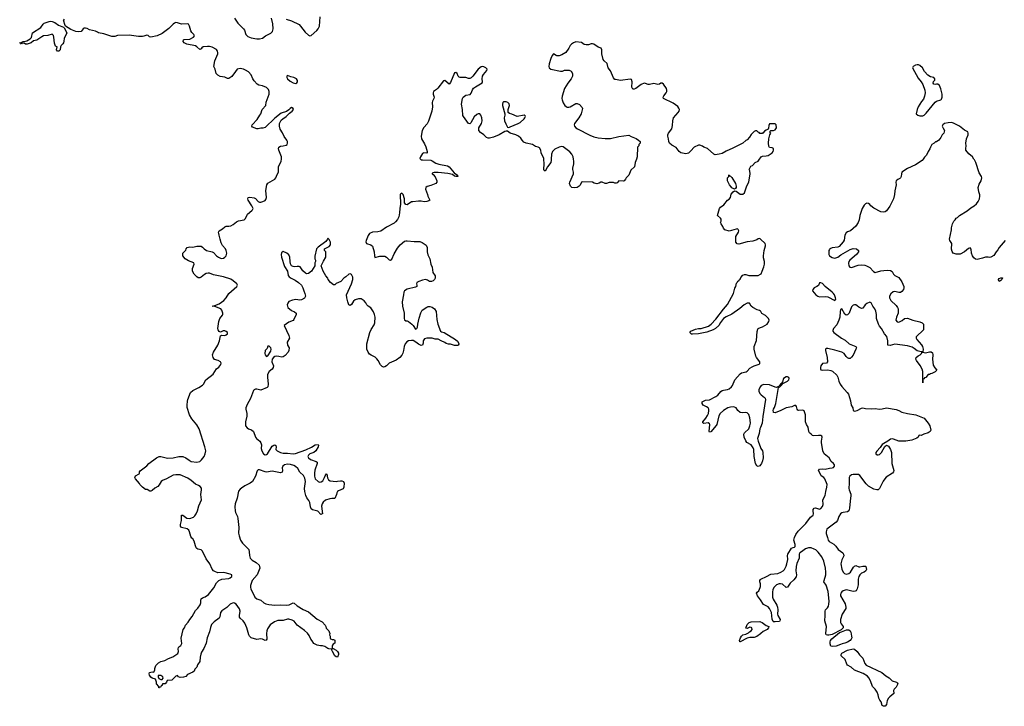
# Model space of a CAD drawing. Header units: inches. Extents: x 2323336 to 2565056, y 902223 to 1020938.
# Tile 21 of 43: x 2449366 to 2463502, y 1002145 to 1012001. Entities that reach past the tile are written whole.
import ezdxf

# ---------------------------------------------------------------- set-up
doc = ezdxf.new("R2010")
doc.units = ezdxf.units.IN
doc.header["$MEASUREMENT"] = 0
for name, color, linetype in [('C4041', 7, 'Continuous'), ('C4050', 7, 'Continuous'), ('C4051', 7, 'Continuous'), ('C4060', 7, 'Continuous'), ('C4061', 7, 'Continuous')]:
    doc.layers.add(name, color=color, linetype=linetype)

msp = doc.modelspace()

# ---------------------------------------------------------------- linework, layer by layer
at = {"layer": 'C4041', "color": 6, "elevation": 100}
for points in [[(2450000, 1011694), (2449996, 1011670), (2449986, 1011654), (2449962, 1011630), (2449952, 1011610), (2449945, 1011570), (2449930, 1011549), (2449908, 1011550), (2449895, 1011570), (2449906, 1011610), (2449882, 1011622), (2449875, 1011635), (2449866, 1011666), (2449858, 1011750), (2449850, 1011775), (2449830, 1011793), (2449770, 1011774), (2449710, 1011769), (2449683, 1011757), (2449614, 1011706), (2449565, 1011695), (2449530, 1011669), (2449474, 1011650), (2449449, 1011649), (2449430, 1011666), (2449410, 1011666), (2449398, 1011662), (2449390, 1011648), (2449382, 1011662), (2449366, 1011670), (2449402, 1011678), (2449406, 1011690), (2449450, 1011691), (2449470, 1011698), (2449516, 1011724), (2449535, 1011745), (2449550, 1011811), (2449670, 1011890), (2449703, 1011937), (2449719, 1011950), (2449790, 1011977), (2449810, 1011981), (2449830, 1011977), (2449870, 1011962), (2449923, 1011923), (2449994, 1011894), (2450000, 1011889)], [(2450000, 1011979), (2449997, 1011990), (2450000, 1011995)]]:
    msp.add_lwpolyline(points, dxfattribs=at)
at = {"layer": 'C4050', "color": 6, "elevation": 100}
for points in [[(2455121, 1010000), (2455130, 1009991), (2455150, 1009987), (2455270, 1009983), (2455290, 1009976), (2455342, 1009942), (2455385, 1009925), (2455510, 1009902), (2455532, 1009890), (2455602, 1009802), (2455651, 1009770), (2455654, 1009750), (2455628, 1009750), (2455610, 1009757), (2455580, 1009780), (2455515, 1009795), (2455372, 1009808), (2455315, 1009805), (2455290, 1009798), (2455286, 1009790), (2455301, 1009781), (2455330, 1009747), (2455355, 1009690), (2455356, 1009670), (2455342, 1009650), (2455270, 1009619), (2455215, 1009605), (2455197, 1009590), (2455194, 1009570), (2455222, 1009490), (2455226, 1009466), (2455256, 1009410), (2455241, 1009399), (2455210, 1009389), (2455174, 1009386), (2455130, 1009395), (2455090, 1009397), (2455010, 1009387), (2454990, 1009384), (2454930, 1009345), (2454910, 1009347), (2454892, 1009370), (2454891, 1009430), (2454872, 1009490), (2454850, 1009509), (2454838, 1009502), (2454828, 1009490), (2454833, 1009353), (2454823, 1009290), (2454821, 1009230), (2454810, 1009170), (2454790, 1009134), (2454762, 1009098), (2454740, 1009080), (2454630, 1009021), (2454550, 1008966), (2454510, 1008955), (2454430, 1008951), (2454390, 1008932), (2454370, 1008903), (2454340, 1008830), (2454335, 1008810), (2454346, 1008786), (2454408, 1008768), (2454429, 1008750), (2454453, 1008670), (2454459, 1008610), (2454467, 1008587), (2454536, 1008604), (2454610, 1008604), (2454630, 1008593), (2454670, 1008556), (2454690, 1008549), (2454710, 1008564), (2454740, 1008640), (2454790, 1008722), (2454830, 1008768), (2454890, 1008821), (2454910, 1008827), (2454930, 1008828), (2455030, 1008817), (2455110, 1008817), (2455144, 1008804), (2455202, 1008762), (2455217, 1008730), (2455218, 1008670), (2455227, 1008627), (2455254, 1008570), (2455271, 1008491), (2455287, 1008450), (2455299, 1008370), (2455330, 1008322), (2455330, 1008290), (2455319, 1008270), (2455300, 1008250), (2455279, 1008241), (2455250, 1008244), (2455221, 1008261), (2455190, 1008270), (2455150, 1008263), (2455095, 1008245), (2455070, 1008230), (2455065, 1008210), (2455070, 1008190), (2455068, 1008170), (2455050, 1008160), (2454930, 1008133), (2454891, 1008109), (2454880, 1008090), (2454877, 1008050), (2454855, 1007950), (2454860, 1007890), (2454885, 1007790), (2454886, 1007710), (2454890, 1007692), (2454910, 1007677), (2454930, 1007676), (2454950, 1007668), (2454997, 1007630), (2455017, 1007610), (2455050, 1007558), (2455070, 1007570), (2455075, 1007585), (2455080, 1007630), (2455103, 1007717), (2455127, 1007793), (2455146, 1007830), (2455210, 1007876), (2455230, 1007884), (2455254, 1007886), (2455290, 1007874), (2455320, 1007850), (2455347, 1007810), (2455357, 1007697), (2455369, 1007629), (2455409, 1007529), (2455420, 1007520), (2455458, 1007510), (2455623, 1007410), (2455650, 1007388), (2455670, 1007355), (2455670, 1007342), (2455661, 1007330), (2455650, 1007324), (2455610, 1007325), (2455550, 1007343), (2455523, 1007343), (2455490, 1007354), (2455469, 1007369), (2455417, 1007390), (2455376, 1007416), (2455330, 1007417), (2455290, 1007430), (2455210, 1007431), (2455179, 1007421), (2455160, 1007390), (2455161, 1007359), (2455151, 1007330), (2455130, 1007324), (2455090, 1007341), (2455054, 1007374), (2455014, 1007394), (2454990, 1007398), (2454950, 1007393), (2454922, 1007378), (2454900, 1007350), (2454886, 1007310), (2454878, 1007250), (2454868, 1007212), (2454850, 1007183), (2454822, 1007150), (2454770, 1007112), (2454669, 1007071), (2454631, 1007030), (2454610, 1007019), (2454590, 1007015), (2454570, 1007024), (2454545, 1007045), (2454511, 1007110), (2454494, 1007134), (2454470, 1007156), (2454410, 1007186), (2454390, 1007201), (2454367, 1007230), (2454349, 1007270), (2454350, 1007349), (2454392, 1007510), (2454410, 1007554), (2454457, 1007623), (2454464, 1007650), (2454468, 1007730), (2454462, 1007770), (2454447, 1007807), (2454405, 1007865), (2454369, 1007889), (2454350, 1007907), (2454335, 1007935), (2454310, 1007967), (2454270, 1007996), (2454230, 1007996), (2454181, 1007979), (2454160, 1007960), (2454130, 1007914), (2454110, 1007899), (2454090, 1007908), (2454075, 1007950), (2454061, 1008010), (2454060, 1008050), (2454130, 1008210), (2454147, 1008270), (2454147, 1008307), (2454136, 1008336), (2454130, 1008345), (2454110, 1008354), (2454090, 1008349), (2454050, 1008309), (2454022, 1008290), (2453977, 1008243), (2453910, 1008212), (2453890, 1008193), (2453870, 1008193), (2453829, 1008230), (2453795, 1008270), (2453789, 1008290), (2453763, 1008323), (2453723, 1008390), (2453694, 1008470), (2453726, 1008534), (2453762, 1008590), (2453762, 1008670), (2453742, 1008690), (2453742, 1008710), (2453750, 1008718), (2453810, 1008747), (2453829, 1008770), (2453829, 1008809), (2453810, 1008848), (2453790, 1008866), (2453785, 1008850), (2453762, 1008818), (2453650, 1008736), (2453625, 1008710), (2453604, 1008604), (2453602, 1008570), (2453612, 1008550), (2453614, 1008530), (2453602, 1008510), (2453602, 1008470), (2453556, 1008390), (2453510, 1008357), (2453490, 1008353), (2453470, 1008361), (2453430, 1008397), (2453391, 1008451), (2453378, 1008458), (2453350, 1008460), (2453310, 1008453), (2453290, 1008456), (2453270, 1008468), (2453255, 1008495), (2453248, 1008530), (2453246, 1008590), (2453230, 1008624), (2453200, 1008650), (2453150, 1008671), (2453134, 1008666), (2453126, 1008654), (2453121, 1008630), (2453127, 1008590), (2453170, 1008458), (2453211, 1008391), (2453222, 1008330), (2453237, 1008310), (2453264, 1008290), (2453321, 1008261), (2453370, 1008230), (2453410, 1008190), (2453433, 1008150), (2453443, 1008110), (2453459, 1008070), (2453467, 1008030), (2453455, 1008004), (2453410, 1007978), (2453390, 1007975), (2453330, 1007983), (2453284, 1007976), (2453230, 1007954), (2453214, 1007930), (2453208, 1007910), (2453214, 1007870), (2453270, 1007827), (2453309, 1007809), (2453335, 1007790), (2453333, 1007770), (2453302, 1007698), (2453290, 1007682), (2453230, 1007659), (2453162, 1007610), (2453228, 1007470), (2453241, 1007430), (2453208, 1007370), (2453213, 1007330), (2453233, 1007290), (2453231, 1007250), (2453219, 1007230), (2453178, 1007182), (2453150, 1007161), (2453130, 1007157), (2453088, 1007168), (2453050, 1007170), (2453030, 1007165), (2453010, 1007154), (2452990, 1007130), (2452988, 1007092), (2453009, 1007030), (2453006, 1007010), (2452990, 1006985), (2452947, 1006950), (2452923, 1006910), (2452922, 1006870), (2452932, 1006768), (2452928, 1006732), (2452919, 1006721), (2452830, 1006682), (2452770, 1006699), (2452750, 1006699), (2452732, 1006688), (2452724, 1006676), (2452679, 1006561), (2452630, 1006477), (2452612, 1006430), (2452611, 1006410), (2452626, 1006350), (2452629, 1006310), (2452606, 1006230), (2452609, 1006170), (2452630, 1006140), (2452650, 1006129), (2452696, 1006116), (2452723, 1006090), (2452752, 1006010), (2452764, 1005990), (2452812, 1005950), (2452829, 1005929), (2452837, 1005897), (2452834, 1005846), (2452843, 1005810), (2452866, 1005770), (2452890, 1005757), (2452910, 1005759), (2452924, 1005770), (2452990, 1005877), (2453014, 1005894), (2453030, 1005896), (2453042, 1005890), (2453046, 1005870), (2453043, 1005830), (2453061, 1005810), (2453111, 1005790), (2453150, 1005781), (2453210, 1005778), (2453290, 1005767), (2453325, 1005775), (2453473, 1005827), (2453555, 1005865), (2453610, 1005897), (2453650, 1005902), (2453655, 1005890), (2453651, 1005870), (2453617, 1005810), (2453590, 1005789), (2453530, 1005769), (2453513, 1005750), (2453505, 1005730), (2453511, 1005710), (2453539, 1005690), (2453621, 1005661), (2453635, 1005650), (2453636, 1005630), (2453605, 1005535), (2453597, 1005490), (2453597, 1005450), (2453610, 1005410), (2453650, 1005370), (2453670, 1005361), (2453695, 1005365), (2453717, 1005383), (2453744, 1005430), (2453750, 1005452), (2453770, 1005482), (2453775, 1005475), (2453783, 1005423), (2453798, 1005398), (2453822, 1005382), (2453909, 1005371), (2453930, 1005378), (2453970, 1005381), (2453990, 1005381), (2454014, 1005374), (2454025, 1005350), (2454018, 1005290), (2454010, 1005269), (2453942, 1005238), (2453930, 1005228), (2453918, 1005210), (2453914, 1005186), (2453890, 1005128), (2453849, 1005129), (2453818, 1005122), (2453757, 1005103), (2453723, 1005077), (2453707, 1005050), (2453701, 1005019), (2453711, 1004909), (2453710, 1004906), (2453690, 1004898), (2453644, 1004944), (2453570, 1004963), (2453550, 1004982), (2453541, 1005010), (2453531, 1005071), (2453518, 1005098), (2453490, 1005137), (2453473, 1005170), (2453458, 1005230), (2453455, 1005270), (2453468, 1005370), (2453461, 1005421), (2453439, 1005459), (2453390, 1005508), (2453359, 1005559), (2453328, 1005588), (2453302, 1005602), (2453254, 1005614), (2453210, 1005619), (2453170, 1005613), (2453142, 1005590), (2453135, 1005570), (2453137, 1005530), (2453132, 1005508), (2453110, 1005498), (2452990, 1005522), (2452910, 1005506), (2452890, 1005509), (2452810, 1005539), (2452790, 1005540), (2452777, 1005523), (2452753, 1005447), (2452707, 1005373), (2452673, 1005347), (2452597, 1005310), (2452550, 1005278), (2452530, 1005262), (2452509, 1005231), (2452489, 1005131), (2452459, 1005050), (2452455, 1005010), (2452460, 1004950), (2452465, 1004925), (2452491, 1004871), (2452499, 1004839), (2452513, 1004710), (2452506, 1004630), (2452515, 1004590), (2452537, 1004530), (2452565, 1004485), (2452637, 1004417), (2452654, 1004394), (2452661, 1004361), (2452663, 1004310), (2452677, 1004270), (2452704, 1004244), (2452763, 1004210), (2452802, 1004170), (2452810, 1004150), (2452812, 1004130), (2452776, 1004030), (2452703, 1003950), (2452679, 1003881), (2452679, 1003850), (2452684, 1003830), (2452744, 1003710), (2452770, 1003689), (2452827, 1003667), (2452871, 1003630), (2452898, 1003618), (2452945, 1003605), (2453030, 1003597), (2453110, 1003600), (2453190, 1003595), (2453237, 1003603), (2453290, 1003631), (2453306, 1003626), (2453349, 1003589), (2453437, 1003537), (2453510, 1003501), (2453638, 1003398), (2453710, 1003359), (2453751, 1003310), (2453762, 1003290), (2453766, 1003266), (2453802, 1003230), (2453810, 1003214), (2453818, 1003190), (2453812, 1003170), (2453822, 1003150), (2453822, 1003130), (2453830, 1003114), (2453850, 1003102), (2453870, 1003102), (2453890, 1003094), (2453891, 1003050), (2453865, 1003035), (2453857, 1003023), (2453851, 1003010), (2453853, 1002973), (2453867, 1002973), (2453911, 1002951), (2453931, 1002931), (2453941, 1002910), (2453943, 1002890), (2453931, 1002850), (2453910, 1002854), (2453890, 1002870), (2453855, 1002930), (2453847, 1002953), (2453847, 1002967), (2453806, 1002970), (2453790, 1002975), (2453745, 1003005), (2453714, 1003014), (2453685, 1003015), (2453635, 1003025), (2453590, 1003047), (2453567, 1003087), (2453548, 1003110), (2453523, 1003163), (2453497, 1003197), (2453455, 1003235), (2453350, 1003310), (2453305, 1003365), (2453280, 1003380), (2453230, 1003397), (2453210, 1003396), (2453150, 1003375), (2453070, 1003379), (2453024, 1003356), (2452964, 1003316), (2452925, 1003255), (2452915, 1003230), (2452911, 1003190), (2452913, 1003110), (2452906, 1003094), (2452890, 1003089), (2452850, 1003109), (2452830, 1003113), (2452770, 1003102), (2452690, 1003129), (2452667, 1003150), (2452656, 1003170), (2452629, 1003270), (2452599, 1003339), (2452573, 1003373), (2452530, 1003410), (2452523, 1003423), (2452522, 1003450), (2452533, 1003510), (2452523, 1003543), (2452500, 1003580), (2452473, 1003613), (2452450, 1003628), (2452430, 1003631), (2452388, 1003612), (2452338, 1003562), (2452266, 1003514), (2452251, 1003490), (2452240, 1003430), (2452231, 1003409), (2452160, 1003360), (2452121, 1003319), (2452104, 1003276), (2452090, 1003213), (2452057, 1003130), (2452045, 1003050), (2452010, 1002973), (2451977, 1002923), (2451965, 1002895), (2451955, 1002850), (2451952, 1002790), (2451921, 1002739), (2451910, 1002709), (2451882, 1002678), (2451870, 1002649), (2451850, 1002634), (2451777, 1002603), (2451750, 1002575), (2451717, 1002563), (2451670, 1002558), (2451646, 1002570), (2451630, 1002586), (2451610, 1002578), (2451550, 1002518), (2451485, 1002515), (2451474, 1002490), (2451454, 1002470), (2451414, 1002466), (2451410, 1002446), (2451398, 1002442), (2451390, 1002426), (2451378, 1002422), (2451374, 1002410), (2451366, 1002410), (2451366, 1002430), (2451328, 1002468), (2451328, 1002490), (2451315, 1002535), (2451270, 1002549), (2451250, 1002562), (2451229, 1002590), (2451224, 1002610), (2451228, 1002630), (2451270, 1002642), (2451290, 1002634), (2451308, 1002670), (2451308, 1002690), (2451322, 1002730), (2451358, 1002770), (2451390, 1002786), (2451450, 1002803), (2451502, 1002830), (2451567, 1002853), (2451637, 1002903), (2451646, 1002930), (2451639, 1002970), (2451644, 1002990), (2451650, 1003001), (2451681, 1003019), (2451695, 1003045), (2451685, 1003125), (2451715, 1003250), (2451730, 1003272), (2451745, 1003310), (2451785, 1003355), (2451807, 1003390), (2451844, 1003436), (2451890, 1003519), (2451924, 1003556), (2451956, 1003604), (2451965, 1003630), (2451966, 1003670), (2451972, 1003688), (2451990, 1003704), (2452030, 1003718), (2452078, 1003750), (2452155, 1003845), (2452190, 1003916), (2452227, 1003953), (2452270, 1003970), (2452370, 1003981), (2452390, 1003989), (2452410, 1004010), (2452410, 1004030), (2452390, 1004043), (2452295, 1004065), (2452210, 1004063), (2452170, 1004078), (2452150, 1004092), (2452130, 1004112), (2452095, 1004190), (2452044, 1004264), (2451992, 1004372), (2451970, 1004391), (2451923, 1004403), (2451910, 1004409), (2451901, 1004421), (2451888, 1004448), (2451870, 1004516), (2451850, 1004549), (2451838, 1004558), (2451822, 1004582), (2451806, 1004650), (2451795, 1004675), (2451770, 1004694), (2451691, 1004711), (2451675, 1004730), (2451674, 1004754), (2451690, 1004810), (2451690, 1004891), (2451710, 1004887), (2451766, 1004846), (2451810, 1004843), (2451859, 1004861), (2451881, 1004879), (2451902, 1004910), (2451918, 1004950), (2451936, 1005024), (2451976, 1005110), (2451967, 1005187), (2451978, 1005250), (2451974, 1005274), (2451959, 1005299), (2451935, 1005315), (2451890, 1005334), (2451827, 1005387), (2451778, 1005418), (2451670, 1005467), (2451610, 1005470), (2451570, 1005461), (2451472, 1005408), (2451416, 1005384), (2451399, 1005370), (2451370, 1005325), (2451350, 1005302), (2451305, 1005275), (2451270, 1005244), (2451250, 1005234), (2451235, 1005235), (2451196, 1005256), (2451170, 1005259), (2451128, 1005290), (2451090, 1005328), (2451084, 1005344), (2451029, 1005410), (2451018, 1005430), (2451030, 1005452), (2451080, 1005480), (2451088, 1005490), (2451086, 1005510), (2451096, 1005524), (2451190, 1005596), (2451221, 1005630), (2451330, 1005710), (2451370, 1005730), (2451390, 1005732), (2451490, 1005707), (2451570, 1005713), (2451650, 1005730), (2451710, 1005729), (2451750, 1005713), (2451797, 1005677), (2451830, 1005660), (2451910, 1005650), (2451950, 1005661), (2451977, 1005683), (2452013, 1005730), (2452031, 1005770), (2452037, 1005810), (2452026, 1005870), (2451942, 1006130), (2451910, 1006183), (2451837, 1006270), (2451804, 1006330), (2451772, 1006432), (2451770, 1006470), (2451774, 1006526), (2451779, 1006550), (2451819, 1006650), (2451850, 1006678), (2451938, 1006722), (2451990, 1006755), (2452004, 1006770), (2452038, 1006830), (2452146, 1006914), (2452193, 1006987), (2452226, 1007014), (2452252, 1007050), (2452257, 1007070), (2452249, 1007090), (2452214, 1007110), (2452164, 1007124), (2452143, 1007150), (2452132, 1007190), (2452147, 1007230), (2452211, 1007330), (2452234, 1007390), (2452250, 1007465), (2452269, 1007471), (2452310, 1007469), (2452330, 1007475), (2452349, 1007490), (2452349, 1007510), (2452330, 1007527), (2452310, 1007535), (2452286, 1007534), (2452250, 1007517), (2452230, 1007524), (2452215, 1007550), (2452212, 1007570), (2452226, 1007670), (2452240, 1007710), (2452280, 1007760), (2452284, 1007770), (2452284, 1007790), (2452270, 1007830), (2452252, 1007850), (2452170, 1007886), (2452129, 1007890), (2452170, 1007897), (2452230, 1007923), (2452296, 1007970), (2452332, 1008008), (2452370, 1008072), (2452482, 1008170), (2452492, 1008190), (2452482, 1008210), (2452432, 1008252), (2452396, 1008276), (2452290, 1008309), (2452150, 1008338), (2452090, 1008360), (2452070, 1008362), (2452044, 1008356), (2452018, 1008342), (2451970, 1008304), (2451950, 1008293), (2451930, 1008294), (2451910, 1008309), (2451873, 1008350), (2451849, 1008390), (2451847, 1008430), (2451869, 1008490), (2451864, 1008510), (2451790, 1008538), (2451744, 1008570), (2451709, 1008610), (2451708, 1008650), (2451749, 1008691), (2451755, 1008710), (2451770, 1008731), (2451810, 1008739), (2451850, 1008734), (2451910, 1008750), (2451950, 1008752), (2451970, 1008748), (2451990, 1008737), (2452016, 1008710), (2452049, 1008689), (2452129, 1008669), (2452150, 1008659), (2452193, 1008610), (2452220, 1008590), (2452250, 1008577), (2452270, 1008574), (2452290, 1008579), (2452310, 1008590), (2452330, 1008610), (2452338, 1008650), (2452332, 1008690), (2452321, 1008710), (2452278, 1008758), (2452258, 1008798), (2452242, 1008850), (2452232, 1008910), (2452223, 1008930), (2452222, 1008950), (2452229, 1008970), (2452280, 1009000), (2452312, 1009028), (2452330, 1009036), (2452370, 1009035), (2452399, 1009041), (2452430, 1009059), (2452479, 1009101), (2452508, 1009112), (2452590, 1009129), (2452610, 1009147), (2452637, 1009210), (2452700, 1009260), (2452710, 1009270), (2452716, 1009290), (2452701, 1009330), (2452647, 1009410), (2452639, 1009430), (2452648, 1009450), (2452668, 1009452), (2452730, 1009444), (2452752, 1009432), (2452790, 1009393), (2452810, 1009383), (2452830, 1009382), (2452859, 1009390), (2452890, 1009407), (2452900, 1009420), (2452911, 1009450), (2452899, 1009550), (2452912, 1009630), (2452930, 1009653), (2453028, 1009712), (2453041, 1009730), (2453062, 1009778), (2453083, 1009810), (2453084, 1009890), (2453120, 1009970), (2453125, 1010000)], [(2456998, 1010000), (2456998, 1009982), (2456993, 1009950), (2456945, 1009890), (2456908, 1009828), (2456895, 1009835), (2456890, 1009850), (2456897, 1009930), (2456891, 1010000)], [(2458220, 1010000), (2458201, 1009950), (2458191, 1009890), (2458141, 1009839), (2458111, 1009770), (2458072, 1009730), (2458062, 1009710), (2458042, 1009690), (2458030, 1009684), (2457970, 1009688), (2457942, 1009658), (2457930, 1009655), (2457910, 1009655), (2457890, 1009662), (2457830, 1009662), (2457790, 1009649), (2457770, 1009649), (2457730, 1009668), (2457710, 1009668), (2457686, 1009654), (2457650, 1009644), (2457614, 1009654), (2457588, 1009668), (2457450, 1009674), (2457430, 1009668), (2457414, 1009626), (2457398, 1009610), (2457370, 1009593), (2457330, 1009585), (2457293, 1009593), (2457275, 1009610), (2457258, 1009650), (2457262, 1009670), (2457319, 1009790), (2457319, 1009810), (2457309, 1009850), (2457309, 1009870), (2457323, 1009930), (2457323, 1009970), (2457318, 1010000)], [(2460000, 1008852), (2459990, 1008861), (2459970, 1008855), (2459950, 1008843), (2459890, 1008824), (2459808, 1008812), (2459690, 1008781), (2459665, 1008785), (2459649, 1008809), (2459649, 1008889), (2459684, 1008950), (2459689, 1008970), (2459682, 1008990), (2459670, 1008997), (2459650, 1008996), (2459550, 1008966), (2459490, 1008982), (2459470, 1009008), (2459462, 1009030), (2459435, 1009070), (2459429, 1009090), (2459437, 1009110), (2459437, 1009137), (2459429, 1009150), (2459384, 1009190), (2459414, 1009290), (2459429, 1009310), (2459476, 1009344), (2459529, 1009410), (2459550, 1009423), (2459571, 1009449), (2459582, 1009498), (2459610, 1009532), (2459630, 1009545), (2459650, 1009538), (2459710, 1009498), (2459730, 1009495), (2459750, 1009497), (2459770, 1009514), (2459806, 1009614), (2459832, 1009670), (2459854, 1009790), (2459848, 1009830), (2459838, 1009850), (2459863, 1009897), (2459886, 1009910), (2459926, 1009950), (2459966, 1009970), (2459987, 1010000)], [(2460000, 1007817), (2459988, 1007828), (2459956, 1007836), (2459890, 1007868), (2459870, 1007887), (2459846, 1007930), (2459810, 1007930), (2459766, 1007910), (2459706, 1007854), (2459590, 1007774), (2459510, 1007737), (2459470, 1007711), (2459427, 1007653), (2459402, 1007610), (2459358, 1007570), (2459323, 1007550), (2459230, 1007516), (2459112, 1007492), (2459026, 1007486), (2459009, 1007489), (2458989, 1007510), (2459002, 1007530), (2459070, 1007559), (2459110, 1007568), (2459150, 1007568), (2459256, 1007604), (2459292, 1007628), (2459360, 1007700), (2459470, 1007846), (2459530, 1007912), (2459613, 1008070), (2459635, 1008145), (2459647, 1008170), (2459659, 1008221), (2459668, 1008230), (2459674, 1008246), (2459690, 1008252), (2459695, 1008266), (2459710, 1008278), (2459720, 1008300), (2459750, 1008334), (2459770, 1008342), (2459790, 1008342), (2459834, 1008330), (2459970, 1008327), (2460000, 1008346)], [(2460000, 1005612), (2459990, 1005599), (2459970, 1005589), (2459950, 1005597), (2459932, 1005630), (2459913, 1005730), (2459907, 1005830), (2459897, 1005857), (2459870, 1005896), (2459805, 1005930), (2459790, 1005954), (2459768, 1006010), (2459763, 1006050), (2459770, 1006070), (2459832, 1006128), (2459848, 1006170), (2459856, 1006210), (2459855, 1006250), (2459848, 1006288), (2459832, 1006332), (2459810, 1006358), (2459790, 1006364), (2459750, 1006359), (2459710, 1006363), (2459674, 1006390), (2459650, 1006430), (2459630, 1006441), (2459610, 1006443), (2459570, 1006439), (2459533, 1006427), (2459470, 1006390), (2459425, 1006350), (2459405, 1006315), (2459373, 1006190), (2459365, 1006175), (2459290, 1006083), (2459270, 1006078), (2459267, 1006090), (2459275, 1006190), (2459270, 1006202), (2459250, 1006212), (2459190, 1006205), (2459173, 1006213), (2459172, 1006230), (2459217, 1006283), (2459239, 1006321), (2459253, 1006350), (2459261, 1006390), (2459258, 1006410), (2459248, 1006428), (2459226, 1006446), (2459179, 1006470), (2459164, 1006490), (2459162, 1006510), (2459166, 1006514), (2459210, 1006541), (2459270, 1006546), (2459361, 1006590), (2459390, 1006610), (2459430, 1006662), (2459450, 1006677), (2459470, 1006685), (2459530, 1006693), (2459550, 1006700), (2459586, 1006730), (2459601, 1006750), (2459634, 1006830), (2459710, 1006919), (2459730, 1006930), (2459794, 1006946), (2459810, 1006955), (2459850, 1006997), (2459880, 1007020), (2459910, 1007034), (2459984, 1007056), (2459994, 1007066), (2459994, 1007090), (2459944, 1007150), (2459933, 1007173), (2459909, 1007270), (2459909, 1007310), (2459944, 1007396), (2459955, 1007525), (2459963, 1007557), (2459970, 1007570), (2460000, 1007581)], [(2460000, 1006735), (2459996, 1006730), (2459979, 1006690), (2459978, 1006670), (2459990, 1006635), (2460000, 1006624)], [(2460000, 1006147), (2459993, 1006130), (2459981, 1006059), (2459959, 1005990), (2459966, 1005950), (2460000, 1005862)], [(2460000, 1003901), (2459991, 1003930), (2459991, 1003949), (2460000, 1003963)], [(2460000, 1003674), (2459960, 1003730), (2459945, 1003770), (2459955, 1003785), (2459977, 1003803), (2459998, 1003850), (2460000, 1003865)], [(2460000, 1003185), (2459950, 1003149), (2459910, 1003133), (2459850, 1003134), (2459810, 1003125), (2459710, 1003069), (2459706, 1003070), (2459702, 1003090), (2459714, 1003130), (2459730, 1003152), (2459750, 1003171), (2459790, 1003181), (2459830, 1003201), (2459844, 1003216), (2459869, 1003230), (2459884, 1003250), (2459879, 1003270), (2459870, 1003277), (2459850, 1003279), (2459810, 1003262), (2459790, 1003266), (2459810, 1003321), (2459841, 1003350), (2459870, 1003360), (2459990, 1003363), (2460000, 1003359)]]:
    msp.add_lwpolyline(points, dxfattribs=at)
for points in [[(2459630, 1009566), (2459590, 1009589), (2459580, 1009600), (2459559, 1009630), (2459530, 1009686), (2459529, 1009731), (2459546, 1009750), (2459546, 1009770), (2459550, 1009774), (2459558, 1009758), (2459573, 1009753), (2459590, 1009734), (2459641, 1009650), (2459651, 1009610), (2459651, 1009590), (2459644, 1009576)], [(2452930, 1007315), (2452919, 1007281), (2452889, 1007250), (2452885, 1007210), (2452888, 1007190), (2452910, 1007167), (2452930, 1007175), (2452970, 1007242), (2452975, 1007270), (2452973, 1007290), (2452950, 1007314)], [(2451390, 1002589), (2451354, 1002586), (2451352, 1002570), (2451365, 1002545), (2451390, 1002531), (2451410, 1002532), (2451428, 1002550), (2451422, 1002570)]]:
    msp.add_lwpolyline(points, close=True, dxfattribs=at)
at = {"layer": 'C4051', "color": 6, "elevation": 100}
for points in [[(2450000, 1011995), (2450009, 1012010)], [(2452450, 1012024), (2452499, 1011950), (2452579, 1011870), (2452592, 1011850), (2452614, 1011790), (2452641, 1011761), (2452690, 1011742), (2452770, 1011728), (2452810, 1011727), (2452850, 1011736), (2452896, 1011770), (2452971, 1011809), (2452994, 1011830), (2453005, 1011870), (2453001, 1011941), (2452983, 1012023)], [(2453190, 1012010), (2453270, 1011982), (2453379, 1011930), (2453399, 1011910), (2453464, 1011824), (2453510, 1011779), (2453530, 1011771), (2453550, 1011776), (2453630, 1011845), (2453652, 1011870), (2453670, 1011910), (2453682, 1012042)], [(2453125, 1010000), (2453127, 1010010), (2453127, 1010030), (2453087, 1010130), (2453083, 1010150), (2453086, 1010170), (2453110, 1010184), (2453150, 1010188), (2453190, 1010201), (2453204, 1010210), (2453213, 1010230), (2453212, 1010250), (2453203, 1010270), (2453162, 1010322), (2453137, 1010377), (2453106, 1010430), (2453095, 1010470), (2453098, 1010510), (2453122, 1010558), (2453143, 1010577), (2453194, 1010610), (2453240, 1010660), (2453278, 1010690), (2453295, 1010710), (2453290, 1010726), (2453270, 1010738), (2453250, 1010728), (2453231, 1010709), (2453195, 1010685), (2453122, 1010658), (2453030, 1010589), (2452888, 1010452), (2452858, 1010442), (2452830, 1010443), (2452790, 1010433), (2452770, 1010436), (2452710, 1010459), (2452701, 1010470), (2452705, 1010490), (2452773, 1010570), (2452815, 1010630), (2452829, 1010650), (2452846, 1010710), (2452899, 1010770), (2452905, 1010815), (2452946, 1010930), (2452949, 1010970), (2452938, 1010998), (2452907, 1011027), (2452850, 1011049), (2452800, 1011060), (2452773, 1011073), (2452730, 1011122), (2452712, 1011152), (2452689, 1011210), (2452650, 1011250), (2452610, 1011277), (2452581, 1011290), (2452530, 1011298), (2452490, 1011290), (2452462, 1011258), (2452410, 1011184), (2452370, 1011157), (2452350, 1011157), (2452310, 1011175), (2452245, 1011185), (2452210, 1011203), (2452187, 1011230), (2452172, 1011290), (2452155, 1011330), (2452170, 1011410), (2452209, 1011510), (2452212, 1011530), (2452208, 1011548), (2452193, 1011573), (2452130, 1011607), (2452090, 1011617), (2452063, 1011617), (2452001, 1011610), (2451982, 1011598), (2451970, 1011581), (2451950, 1011573), (2451911, 1011611), (2451890, 1011624), (2451765, 1011650), (2451729, 1011670), (2451715, 1011690), (2451718, 1011710), (2451726, 1011714), (2451810, 1011723), (2451861, 1011750), (2451876, 1011770), (2451868, 1011790), (2451839, 1011819), (2451823, 1011843), (2451805, 1011910), (2451790, 1011937), (2451770, 1011943), (2451690, 1011935), (2451630, 1011958), (2451610, 1011960), (2451590, 1011951), (2451570, 1011936), (2451505, 1011875), (2451410, 1011804), (2451341, 1011770), (2451250, 1011752), (2451230, 1011757), (2451210, 1011775), (2451190, 1011779), (2451150, 1011763), (2451130, 1011759), (2451070, 1011761), (2450937, 1011777), (2450770, 1011772), (2450730, 1011761), (2450690, 1011761), (2450576, 1011796), (2450498, 1011810), (2450484, 1011824), (2450456, 1011836), (2450370, 1011854), (2450334, 1011874), (2450310, 1011879), (2450290, 1011877), (2450278, 1011870), (2450247, 1011833), (2450210, 1011827), (2450170, 1011833), (2450100, 1011859), (2450026, 1011906), (2450012, 1011930), (2450000, 1011979)], [(2450000, 1011889), (2450005, 1011885), (2450043, 1011810), (2450006, 1011730), (2450000, 1011694)], [(2460000, 1010366), (2459990, 1010366), (2459982, 1010382), (2459970, 1010386), (2459950, 1010406), (2459930, 1010406), (2459910, 1010398), (2459868, 1010352), (2459846, 1010314), (2459810, 1010278), (2459790, 1010268), (2459750, 1010228), (2459605, 1010155), (2459510, 1010115), (2459450, 1010082), (2459410, 1010069), (2459350, 1010062), (2459330, 1010069), (2459242, 1010150), (2459190, 1010169), (2459170, 1010184), (2459130, 1010201), (2459110, 1010201), (2459050, 1010173), (2459003, 1010117), (2458970, 1010085), (2458930, 1010073), (2458858, 1010090), (2458834, 1010110), (2458790, 1010164), (2458730, 1010199), (2458694, 1010230), (2458684, 1010250), (2458683, 1010290), (2458673, 1010330), (2458673, 1010350), (2458681, 1010370), (2458727, 1010433), (2458737, 1010483), (2458741, 1010550), (2458754, 1010590), (2458821, 1010670), (2458833, 1010690), (2458837, 1010710), (2458829, 1010730), (2458813, 1010753), (2458750, 1010804), (2458609, 1010870), (2458605, 1010890), (2458614, 1010910), (2458648, 1010950), (2458657, 1010970), (2458659, 1010990), (2458650, 1011012), (2458610, 1011073), (2458590, 1011089), (2458570, 1011089), (2458550, 1011073), (2458530, 1011069), (2458470, 1011086), (2458410, 1011070), (2458390, 1011071), (2458350, 1011086), (2458330, 1011088), (2458288, 1011072), (2458210, 1011014), (2458190, 1011005), (2458170, 1011005), (2458155, 1011030), (2458160, 1011110), (2458150, 1011142), (2458130, 1011146), (2457990, 1011129), (2457920, 1011140), (2457910, 1011144), (2457890, 1011164), (2457850, 1011266), (2457816, 1011310), (2457802, 1011370), (2457755, 1011410), (2457741, 1011430), (2457725, 1011510), (2457723, 1011570), (2457714, 1011590), (2457670, 1011608), (2457610, 1011649), (2457590, 1011655), (2457570, 1011653), (2457530, 1011639), (2457498, 1011638), (2457470, 1011647), (2457430, 1011672), (2457350, 1011683), (2457317, 1011670), (2457287, 1011650), (2457271, 1011630), (2457251, 1011590), (2457208, 1011532), (2457150, 1011497), (2457110, 1011484), (2457077, 1011483), (2457066, 1011486), (2457030, 1011509), (2457010, 1011489), (2456990, 1011444), (2456967, 1011367), (2456963, 1011330), (2456966, 1011310), (2456992, 1011292), (2457130, 1011261), (2457157, 1011263), (2457190, 1011275), (2457257, 1011277), (2457284, 1011264), (2457302, 1011230), (2457302, 1011190), (2457285, 1011150), (2457236, 1011090), (2457187, 1011013), (2457156, 1010904), (2457150, 1010870), (2457153, 1010850), (2457170, 1010807), (2457193, 1010770), (2457210, 1010753), (2457226, 1010746), (2457250, 1010744), (2457269, 1010750), (2457350, 1010797), (2457370, 1010799), (2457403, 1010783), (2457442, 1010742), (2457445, 1010725), (2457427, 1010650), (2457394, 1010590), (2457331, 1010510), (2457327, 1010490), (2457331, 1010470), (2457351, 1010450), (2457374, 1010434), (2457550, 1010342), (2457610, 1010321), (2457670, 1010307), (2457770, 1010296), (2457850, 1010296), (2457970, 1010326), (2458110, 1010345), (2458143, 1010323), (2458215, 1010295), (2458250, 1010272), (2458272, 1010250), (2458272, 1010228), (2458254, 1010210), (2458254, 1010190), (2458234, 1010170), (2458231, 1010030), (2458220, 1010000)], [(2456891, 1010000), (2456890, 1010010), (2456852, 1010090), (2456847, 1010130), (2456830, 1010159), (2456810, 1010169), (2456770, 1010179), (2456727, 1010207), (2456638, 1010230), (2456604, 1010244), (2456579, 1010270), (2456561, 1010301), (2456529, 1010330), (2456490, 1010350), (2456410, 1010373), (2456370, 1010401), (2456350, 1010403), (2456330, 1010397), (2456250, 1010350), (2456170, 1010315), (2456110, 1010302), (2456090, 1010302), (2456068, 1010308), (2456029, 1010350), (2455980, 1010380), (2455960, 1010410), (2455956, 1010430), (2455957, 1010450), (2455995, 1010510), (2456007, 1010550), (2456002, 1010590), (2455988, 1010628), (2455970, 1010648), (2455950, 1010648), (2455930, 1010639), (2455893, 1010607), (2455842, 1010518), (2455830, 1010508), (2455810, 1010512), (2455738, 1010610), (2455730, 1010627), (2455723, 1010710), (2455710, 1010790), (2455725, 1010870), (2455734, 1010890), (2455750, 1010905), (2455770, 1010915), (2455833, 1010927), (2455850, 1010947), (2455867, 1010993), (2455883, 1011017), (2455910, 1011038), (2456004, 1011096), (2456011, 1011110), (2456005, 1011150), (2456012, 1011190), (2456025, 1011215), (2456074, 1011270), (2456077, 1011290), (2456060, 1011310), (2456030, 1011326), (2456010, 1011330), (2455990, 1011322), (2455950, 1011290), (2455870, 1011188), (2455850, 1011166), (2455830, 1011155), (2455810, 1011155), (2455770, 1011172), (2455690, 1011170), (2455675, 1011175), (2455661, 1011190), (2455646, 1011226), (2455630, 1011243), (2455610, 1011239), (2455550, 1011097), (2455530, 1011074), (2455470, 1011130), (2455450, 1011123), (2455370, 1011017), (2455350, 1010998), (2455306, 1010970), (2455302, 1010950), (2455304, 1010930), (2455317, 1010890), (2455314, 1010870), (2455294, 1010830), (2455290, 1010810), (2455292, 1010748), (2455283, 1010690), (2455236, 1010544), (2455214, 1010506), (2455170, 1010454), (2455143, 1010410), (2455129, 1010331), (2455135, 1010290), (2455178, 1010218), (2455196, 1010176), (2455215, 1010110), (2455215, 1010090), (2455210, 1010085), (2455170, 1010088), (2455150, 1010078), (2455118, 1010030), (2455111, 1010010), (2455121, 1010000)], [(2457318, 1010000), (2457313, 1010030), (2457295, 1010070), (2457265, 1010105), (2457205, 1010145), (2457170, 1010176), (2457150, 1010182), (2457110, 1010172), (2457050, 1010140), (2457014, 1010110), (2457000, 1010070), (2456998, 1010000)], [(2459987, 1010000), (2460000, 1010018)]]:
    msp.add_lwpolyline(points, dxfattribs=at)
for points in [[(2453210, 1011199), (2453204, 1011196), (2453199, 1011190), (2453199, 1011170), (2453211, 1011150), (2453250, 1011118), (2453290, 1011093), (2453330, 1011087), (2453345, 1011095), (2453355, 1011110), (2453354, 1011130), (2453342, 1011150), (2453302, 1011170), (2453260, 1011180)], [(2456350, 1010823), (2456310, 1010821), (2456300, 1010810), (2456297, 1010790), (2456299, 1010770), (2456333, 1010650), (2456332, 1010630), (2456321, 1010590), (2456327, 1010550), (2456344, 1010504), (2456370, 1010456), (2456390, 1010453), (2456410, 1010463), (2456523, 1010510), (2456550, 1010527), (2456610, 1010579), (2456620, 1010590), (2456627, 1010610), (2456623, 1010623), (2456610, 1010631), (2456510, 1010612), (2456430, 1010647), (2456396, 1010656), (2456380, 1010670), (2456378, 1010710), (2456397, 1010770), (2456393, 1010793), (2456374, 1010814)]]:
    msp.add_lwpolyline(points, close=True, dxfattribs=at)
at = {"layer": 'C4060', "color": 6, "elevation": 100}
for points in [[(2462337, 1010000), (2462322, 1009978), (2462225, 1009915), (2462110, 1009867), (2462031, 1009810), (2462024, 1009790), (2462021, 1009750), (2462011, 1009729), (2462001, 1009719), (2461971, 1009709), (2461950, 1009686), (2461947, 1009670), (2461951, 1009630), (2461930, 1009546), (2461924, 1009490), (2461911, 1009430), (2461858, 1009322), (2461810, 1009259), (2461790, 1009241), (2461770, 1009237), (2461730, 1009245), (2461630, 1009296), (2461585, 1009330), (2461570, 1009349), (2461550, 1009361), (2461530, 1009365), (2461510, 1009357), (2461490, 1009339), (2461460, 1009290), (2461430, 1009190), (2461420, 1009130), (2461405, 1009090), (2461370, 1009039), (2461294, 1008970), (2461250, 1008954), (2461230, 1008941), (2461213, 1008907), (2461203, 1008837), (2461189, 1008810), (2461133, 1008747), (2461110, 1008734), (2461030, 1008724), (2460995, 1008710), (2460990, 1008703), (2460984, 1008690), (2460981, 1008661), (2460984, 1008630), (2460994, 1008610), (2461030, 1008587), (2461070, 1008577), (2461110, 1008592), (2461156, 1008624), (2461290, 1008703), (2461330, 1008715), (2461378, 1008710), (2461407, 1008690), (2461408, 1008670), (2461382, 1008630), (2461286, 1008550), (2461270, 1008530), (2461266, 1008506), (2461268, 1008470), (2461283, 1008450), (2461310, 1008443), (2461405, 1008475), (2461450, 1008481), (2461498, 1008478), (2461523, 1008470), (2461570, 1008443), (2461624, 1008384), (2461650, 1008370), (2461730, 1008396), (2461770, 1008402), (2461830, 1008404), (2461870, 1008399), (2461890, 1008386), (2461911, 1008350), (2461930, 1008327), (2461990, 1008301), (2462030, 1008236), (2462058, 1008170), (2462061, 1008150), (2462054, 1008130), (2462030, 1008099), (2462010, 1008084), (2461990, 1008083), (2461930, 1008097), (2461906, 1008094), (2461872, 1008068), (2461852, 1008030), (2461854, 1008010), (2461875, 1007970), (2461950, 1007898), (2461969, 1007870), (2461976, 1007850), (2461980, 1007810), (2461977, 1007790), (2461952, 1007730), (2461946, 1007690), (2461966, 1007666), (2461990, 1007661), (2462036, 1007684), (2462070, 1007713), (2462110, 1007717), (2462190, 1007688), (2462290, 1007666), (2462322, 1007650), (2462342, 1007630), (2462342, 1007550), (2462238, 1007450), (2462238, 1007430), (2462247, 1007410), (2462314, 1007334), (2462329, 1007310), (2462337, 1007270), (2462330, 1007234), (2462309, 1007231), (2462250, 1007248), (2462210, 1007282), (2462180, 1007300), (2462110, 1007319), (2461930, 1007344), (2461865, 1007325), (2461830, 1007328), (2461830, 1007390), (2461815, 1007454), (2461782, 1007490), (2461737, 1007570), (2461710, 1007604), (2461696, 1007630), (2461669, 1007710), (2461668, 1007770), (2461659, 1007819), (2461643, 1007850), (2461613, 1007890), (2461590, 1007936), (2461570, 1007945), (2461530, 1007928), (2461504, 1007910), (2461470, 1007861), (2461450, 1007856), (2461413, 1007873), (2461390, 1007895), (2461370, 1007906), (2461350, 1007909), (2461330, 1007901), (2461310, 1007877), (2461273, 1007790), (2461250, 1007764), (2461230, 1007761), (2461214, 1007774), (2461170, 1007849), (2461150, 1007838), (2461144, 1007810), (2461142, 1007730), (2461127, 1007690), (2461098, 1007622), (2461052, 1007570), (2461041, 1007541), (2461041, 1007530), (2461053, 1007510), (2461166, 1007430), (2461219, 1007399), (2461275, 1007350), (2461372, 1007310), (2461378, 1007290), (2461372, 1007270), (2461330, 1007187), (2461310, 1007157), (2461290, 1007139), (2461270, 1007137), (2461250, 1007147), (2461230, 1007167), (2461201, 1007210), (2461170, 1007228), (2461070, 1007258), (2460970, 1007282), (2460950, 1007283), (2460935, 1007270), (2460934, 1007250), (2460960, 1007150), (2460964, 1007090), (2460950, 1007069), (2460890, 1007064), (2460870, 1007034), (2460862, 1007010), (2460863, 1006990), (2460870, 1006976), (2460890, 1006968), (2460967, 1006973), (2461010, 1006966), (2461035, 1006955), (2461097, 1006897), (2461110, 1006870), (2461124, 1006810), (2461146, 1006770), (2461170, 1006734), (2461246, 1006650), (2461264, 1006624), (2461295, 1006530), (2461304, 1006470), (2461327, 1006427), (2461332, 1006390), (2461350, 1006383), (2461370, 1006385), (2461390, 1006391), (2461450, 1006425), (2461470, 1006429), (2461510, 1006421), (2461590, 1006417), (2461650, 1006422), (2461710, 1006412), (2461750, 1006415), (2461810, 1006428), (2461950, 1006404), (2461990, 1006390), (2462030, 1006369), (2462110, 1006346), (2462231, 1006330), (2462350, 1006279), (2462410, 1006210), (2462431, 1006169), (2462445, 1006110), (2462438, 1006090), (2462411, 1006070), (2462348, 1006052), (2462310, 1006034), (2462290, 1006035), (2462274, 1006030), (2462265, 1006010), (2462245, 1005995), (2462174, 1005966), (2462090, 1005952), (2461990, 1005952), (2461910, 1005981), (2461890, 1005984), (2461870, 1005979), (2461830, 1005949), (2461770, 1005918), (2461750, 1005902), (2461721, 1005859), (2461670, 1005809), (2461658, 1005790), (2461657, 1005770), (2461676, 1005756), (2461690, 1005753), (2461710, 1005761), (2461741, 1005790), (2461786, 1005874), (2461810, 1005892), (2461839, 1005879), (2461870, 1005831), (2461882, 1005790), (2461887, 1005630), (2461915, 1005530), (2461913, 1005510), (2461895, 1005490), (2461808, 1005432), (2461786, 1005410), (2461763, 1005377), (2461711, 1005270), (2461690, 1005252), (2461670, 1005251), (2461630, 1005263), (2461550, 1005305), (2461518, 1005338), (2461430, 1005457), (2461410, 1005472), (2461330, 1005473), (2461310, 1005469), (2461286, 1005450), (2461277, 1005430), (2461276, 1005410), (2461277, 1005350), (2461271, 1005270), (2461274, 1005250), (2461297, 1005190), (2461299, 1005170), (2461287, 1005090), (2461279, 1004990), (2461269, 1004951), (2461250, 1004935), (2461190, 1004929), (2461170, 1004922), (2461150, 1004908), (2461124, 1004870), (2461106, 1004814), (2461090, 1004790), (2460956, 1004690), (2460944, 1004650), (2460944, 1004624), (2460965, 1004570), (2460975, 1004530), (2460986, 1004510), (2461054, 1004474), (2461084, 1004444), (2461116, 1004396), (2461182, 1004350), (2461195, 1004330), (2461196, 1004304), (2461186, 1004274), (2461169, 1004250), (2461153, 1004190), (2461170, 1004112), (2461190, 1004072), (2461210, 1004051), (2461230, 1004043), (2461270, 1004051), (2461292, 1004070), (2461337, 1004143), (2461350, 1004157), (2461370, 1004164), (2461415, 1004145), (2461430, 1004145), (2461470, 1004159), (2461510, 1004155), (2461516, 1004150), (2461522, 1004110), (2461512, 1004090), (2461492, 1004070), (2461450, 1004054), (2461427, 1004033), (2461413, 1004010), (2461403, 1003970), (2461405, 1003890), (2461389, 1003830), (2461375, 1003805), (2461363, 1003797), (2461330, 1003794), (2461254, 1003814), (2461230, 1003815), (2461190, 1003803), (2461170, 1003789), (2461156, 1003770), (2461148, 1003750), (2461149, 1003730), (2461215, 1003615), (2461228, 1003570), (2461225, 1003550), (2461174, 1003470), (2461150, 1003390), (2461151, 1003350), (2461160, 1003330), (2461190, 1003290), (2461188, 1003270), (2461159, 1003241), (2461030, 1003177), (2460985, 1003165), (2460964, 1003164), (2460946, 1003170), (2460942, 1003190), (2460950, 1003290), (2460925, 1003370), (2460932, 1003448), (2460928, 1003510), (2460936, 1003530), (2460963, 1003557), (2460978, 1003582), (2460985, 1003610), (2460988, 1003652), (2460974, 1003794), (2460943, 1003883), (2460913, 1003930), (2460914, 1003950), (2460938, 1004030), (2460940, 1004070), (2460934, 1004130), (2460910, 1004230), (2460882, 1004290), (2460830, 1004359), (2460794, 1004390), (2460770, 1004403), (2460730, 1004418), (2460690, 1004419), (2460650, 1004405), (2460590, 1004363), (2460564, 1004350), (2460559, 1004330), (2460555, 1004270), (2460525, 1004195), (2460514, 1004150), (2460510, 1004090), (2460518, 1004030), (2460515, 1004005), (2460480, 1003960), (2460426, 1003914), (2460390, 1003857), (2460370, 1003851), (2460317, 1003897), (2460290, 1003905), (2460270, 1003905), (2460230, 1003890), (2460193, 1003850), (2460181, 1003819), (2460175, 1003790), (2460172, 1003750), (2460175, 1003710), (2460184, 1003684), (2460235, 1003595), (2460245, 1003570), (2460251, 1003530), (2460247, 1003470), (2460250, 1003450), (2460282, 1003390), (2460281, 1003370), (2460276, 1003364), (2460210, 1003357), (2460190, 1003358), (2460183, 1003363), (2460170, 1003395), (2460159, 1003490), (2460131, 1003550), (2460110, 1003571), (2460047, 1003607), (2460000, 1003674)], [(2463516, 1008830), (2463428, 1008732), (2463410, 1008695), (2463385, 1008670), (2463350, 1008615), (2463310, 1008593), (2463290, 1008589), (2463270, 1008594), (2463230, 1008594), (2463190, 1008577), (2463130, 1008561), (2463110, 1008557), (2463090, 1008561), (2463064, 1008584), (2463045, 1008610), (2463033, 1008650), (2463028, 1008708), (2463010, 1008726), (2462990, 1008718), (2462930, 1008668), (2462870, 1008635), (2462810, 1008635), (2462770, 1008649), (2462754, 1008674), (2462746, 1008706), (2462749, 1008789), (2462719, 1008830), (2462714, 1008850), (2462744, 1008984), (2462745, 1009015), (2462758, 1009070), (2462778, 1009110), (2462798, 1009130), (2462809, 1009151), (2462830, 1009162), (2462858, 1009190), (2462970, 1009256), (2463021, 1009299), (2463070, 1009331), (2463101, 1009359), (2463125, 1009390), (2463144, 1009430), (2463151, 1009470), (2463150, 1009489), (2463135, 1009530), (2463129, 1009590), (2463142, 1009638), (2463172, 1009688), (2463179, 1009730), (2463173, 1009750), (2463143, 1009803), (2463093, 1009950), (2463073, 1009990), (2463066, 1010000)], [(2460000, 1008346), (2460010, 1008352), (2460028, 1008390), (2460050, 1008453), (2460057, 1008490), (2460058, 1008530), (2460044, 1008584), (2460043, 1008610), (2460053, 1008690), (2460073, 1008753), (2460075, 1008770), (2460070, 1008790), (2460000, 1008852)], [(2460000, 1007581), (2460030, 1007592), (2460095, 1007630), (2460120, 1007670), (2460124, 1007690), (2460118, 1007710), (2460074, 1007754), (2460023, 1007783), (2460007, 1007810), (2460000, 1007817)], [(2460000, 1003963), (2460005, 1003970), (2460090, 1004007), (2460150, 1004041), (2460250, 1004053), (2460294, 1004070), (2460328, 1004090), (2460344, 1004110), (2460370, 1004156), (2460382, 1004190), (2460394, 1004254), (2460388, 1004310), (2460396, 1004330), (2460446, 1004414), (2460470, 1004426), (2460492, 1004428), (2460499, 1004441), (2460497, 1004470), (2460481, 1004530), (2460488, 1004570), (2460507, 1004613), (2460541, 1004659), (2460652, 1004768), (2460721, 1004859), (2460760, 1004890), (2460764, 1004910), (2460757, 1004950), (2460759, 1004970), (2460770, 1004990), (2460790, 1004993), (2460850, 1004976), (2460870, 1004986), (2460890, 1005011), (2460900, 1005040), (2460898, 1005110), (2460930, 1005170), (2460939, 1005230), (2460956, 1005290), (2460958, 1005330), (2460927, 1005410), (2460910, 1005430), (2460872, 1005452), (2460855, 1005495), (2460834, 1005530), (2460851, 1005549), (2460890, 1005553), (2460930, 1005549), (2460990, 1005565), (2461030, 1005568), (2461050, 1005574), (2461066, 1005590), (2461066, 1005610), (2461051, 1005630), (2461018, 1005658), (2460988, 1005710), (2460918, 1005770), (2460896, 1005810), (2460877, 1005930), (2460877, 1005950), (2460889, 1006009), (2460881, 1006021), (2460868, 1006030), (2460834, 1006034), (2460767, 1006027), (2460750, 1006034), (2460730, 1006050), (2460707, 1006070), (2460694, 1006090), (2460688, 1006150), (2460664, 1006190), (2460648, 1006230), (2460647, 1006330), (2460627, 1006387), (2460610, 1006396), (2460550, 1006390), (2460537, 1006397), (2460529, 1006409), (2460519, 1006450), (2460510, 1006465), (2460505, 1006465), (2460490, 1006463), (2460450, 1006443), (2460370, 1006430), (2460295, 1006390), (2460210, 1006357), (2460190, 1006364), (2460186, 1006370), (2460184, 1006390), (2460190, 1006410), (2460205, 1006435), (2460221, 1006490), (2460261, 1006719), (2460278, 1006730), (2460282, 1006738), (2460290, 1006738), (2460310, 1006758), (2460322, 1006778), (2460389, 1006810), (2460409, 1006830), (2460412, 1006850), (2460407, 1006867), (2460390, 1006876), (2460370, 1006874), (2460334, 1006850), (2460317, 1006803), (2460301, 1006779), (2460287, 1006770), (2460283, 1006757), (2460272, 1006750), (2460274, 1006746), (2460270, 1006746), (2460266, 1006734), (2460254, 1006730), (2460254, 1006726), (2460250, 1006729), (2460230, 1006721), (2460210, 1006724), (2460130, 1006759), (2460050, 1006764), (2460010, 1006748), (2460000, 1006735)], [(2460000, 1006624), (2460010, 1006614), (2460059, 1006579), (2460068, 1006568), (2460073, 1006550), (2460033, 1006307), (2460024, 1006210), (2460000, 1006147)], [(2460000, 1005862), (2460006, 1005846), (2460029, 1005810), (2460034, 1005790), (2460038, 1005710), (2460032, 1005670), (2460014, 1005630), (2460000, 1005612)], [(2460000, 1003865), (2460003, 1003890), (2460000, 1003901)], [(2460000, 1003359), (2460027, 1003350), (2460084, 1003304), (2460121, 1003290), (2460118, 1003270), (2460098, 1003250), (2460039, 1003221), (2460007, 1003190), (2460000, 1003185)]]:
    msp.add_lwpolyline(points, dxfattribs=at)
for points in [[(2460870, 1008225), (2460850, 1008222), (2460833, 1008187), (2460810, 1008170), (2460771, 1008150), (2460751, 1008130), (2460747, 1008110), (2460798, 1008050), (2460825, 1008030), (2460850, 1008025), (2460930, 1008026), (2460970, 1008021), (2461070, 1007971), (2461081, 1007990), (2461078, 1008010), (2461062, 1008050), (2461048, 1008070), (2461030, 1008090), (2460932, 1008172), (2460890, 1008215)], [(2463430, 1008245), (2463422, 1008250), (2463421, 1008261), (2463421, 1008270), (2463430, 1008285), (2463450, 1008295), (2463475, 1008295), (2463465, 1008270), (2463450, 1008255)], [(2462330, 1006786), (2462330, 1006950), (2462324, 1006984), (2462296, 1007036), (2462242, 1007110), (2462233, 1007130), (2462236, 1007150), (2462264, 1007176), (2462292, 1007190), (2462313, 1007210), (2462316, 1007224), (2462330, 1007227), (2462370, 1007221), (2462430, 1007232), (2462450, 1007232), (2462470, 1007218), (2462478, 1007190), (2462472, 1007130), (2462482, 1007042), (2462503, 1007003), (2462531, 1006970), (2462510, 1006948), (2462460, 1006920), (2462444, 1006916), (2462430, 1006906), (2462410, 1006906), (2462373, 1006867), (2462358, 1006862), (2462353, 1006847), (2462338, 1006842), (2462334, 1006830), (2462334, 1006790)], [(2461030, 1003002), (2461010, 1003010), (2461001, 1003041), (2461001, 1003070), (2461009, 1003090), (2461027, 1003113), (2461137, 1003203), (2461164, 1003216), (2461238, 1003242), (2461270, 1003241), (2461287, 1003230), (2461297, 1003210), (2461310, 1003151), (2461311, 1003130), (2461305, 1003110), (2461287, 1003090), (2461250, 1003067), (2461214, 1003050), (2461176, 1003044), (2461150, 1003030), (2461090, 1003009)], [(2461790, 1002145), (2461766, 1002146), (2461750, 1002158), (2461735, 1002210), (2461715, 1002235), (2461702, 1002262), (2461693, 1002310), (2461677, 1002350), (2461649, 1002389), (2461610, 1002428), (2461582, 1002510), (2461555, 1002555), (2461536, 1002576), (2461475, 1002615), (2461350, 1002664), (2461305, 1002705), (2461250, 1002737), (2461240, 1002750), (2461217, 1002817), (2461162, 1002870), (2461158, 1002890), (2461170, 1002910), (2461250, 1002952), (2461330, 1002968), (2461350, 1002965), (2461390, 1002934), (2461422, 1002882), (2461470, 1002837), (2461500, 1002760), (2461518, 1002738), (2461744, 1002630), (2461803, 1002583), (2461850, 1002553), (2461890, 1002513), (2461952, 1002490), (2461962, 1002482), (2461971, 1002470), (2461966, 1002450), (2461950, 1002418), (2461922, 1002390), (2461911, 1002370), (2461916, 1002330), (2461857, 1002283), (2461839, 1002261), (2461822, 1002230), (2461810, 1002169)]]:
    msp.add_lwpolyline(points, close=True, dxfattribs=at)
at = {"layer": 'C4061', "color": 6, "elevation": 100}
msp.add_lwpolyline([(2462250, 1011354), (2462227, 1011350), (2462193, 1011330), (2462186, 1011310), (2462263, 1011163), (2462310, 1011108), (2462334, 1011070), (2462361, 1010990), (2462365, 1010950), (2462358, 1010902), (2462340, 1010860), (2462312, 1010828), (2462265, 1010750), (2462251, 1010710), (2462238, 1010650), (2462262, 1010630), (2462290, 1010621), (2462330, 1010621), (2462350, 1010628), (2462382, 1010658), (2462510, 1010818), (2462530, 1010830), (2462589, 1010850), (2462600, 1010860), (2462612, 1010888), (2462610, 1010930), (2462593, 1011010), (2462570, 1011057), (2462550, 1011073), (2462530, 1011077), (2462510, 1011070), (2462490, 1011075), (2462480, 1011090), (2462487, 1011113), (2462505, 1011135), (2462506, 1011150), (2462490, 1011170), (2462442, 1011182), (2462405, 1011205), (2462358, 1011258), (2462327, 1011310), (2462290, 1011341), (2462270, 1011351)], close=True, dxfattribs=at)
for points in [[(2460000, 1010018), (2460010, 1010032), (2460030, 1010042), (2460085, 1010045), (2460110, 1010051), (2460169, 1010090), (2460184, 1010110), (2460189, 1010130), (2460188, 1010150), (2460170, 1010162), (2460130, 1010168), (2460123, 1010183), (2460118, 1010230), (2460122, 1010290), (2460138, 1010350), (2460148, 1010370), (2460138, 1010390), (2460140, 1010400), (2460148, 1010412), (2460190, 1010411), (2460210, 1010418), (2460229, 1010450), (2460228, 1010490), (2460210, 1010508), (2460130, 1010506), (2460120, 1010480), (2460118, 1010442), (2460113, 1010427), (2460084, 1010416), (2460060, 1010400), (2460050, 1010386), (2460038, 1010382), (2460030, 1010366), (2460000, 1010366)], [(2463066, 1010000), (2463043, 1010030), (2462993, 1010073), (2462952, 1010130), (2462950, 1010150), (2462955, 1010190), (2462949, 1010230), (2462960, 1010290), (2462984, 1010350), (2462985, 1010370), (2462979, 1010390), (2462930, 1010413), (2462857, 1010470), (2462774, 1010514), (2462743, 1010523), (2462698, 1010522), (2462642, 1010510), (2462618, 1010490), (2462611, 1010470), (2462622, 1010442), (2462642, 1010410), (2462632, 1010370), (2462612, 1010350), (2462591, 1010310), (2462562, 1010270), (2462530, 1010249), (2462512, 1010248), (2462494, 1010230), (2462462, 1010210), (2462441, 1010170), (2462435, 1010145), (2462407, 1010110), (2462384, 1010056), (2462354, 1010026), (2462337, 1010000)]]:
    msp.add_lwpolyline(points, dxfattribs=at)

doc.saveas('drawing.dxf')
